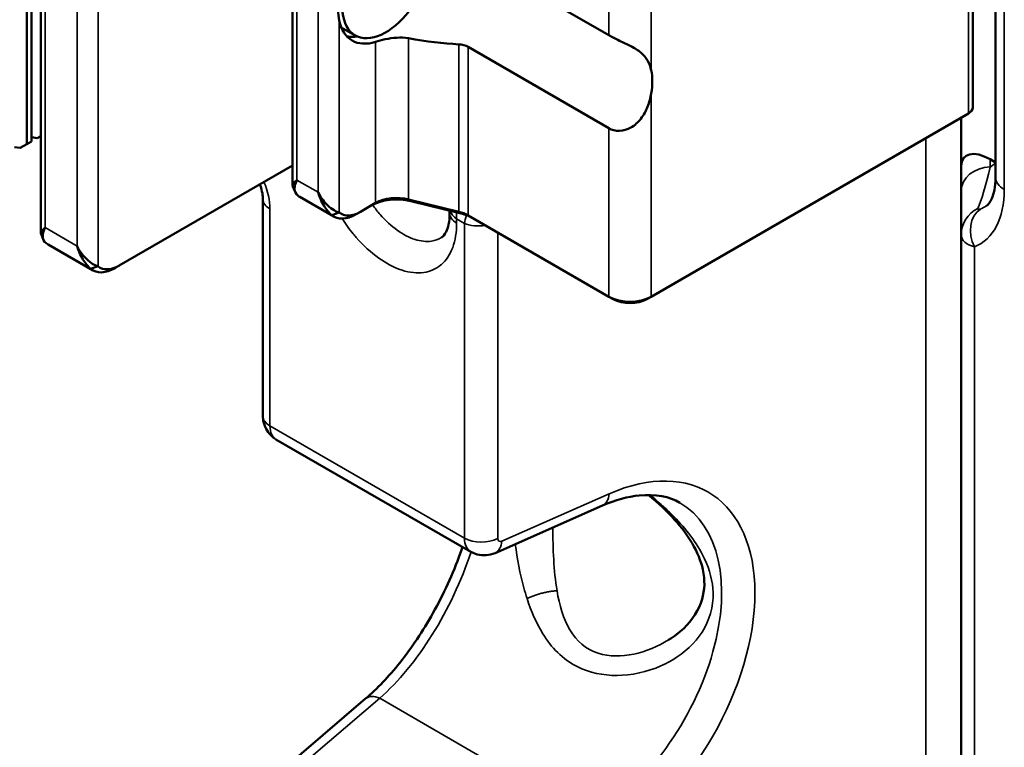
# Model space of a CAD drawing. Header units: millimetres. Extents: x 0 to 5104, y -184 to 1188.
# Tile 179 of 221: x 1298 to 1320, y 551 to 567. Entities that reach past the tile are written whole.
import ezdxf

# ---------------------------------------------------------------- set-up
doc = ezdxf.new("R2010")
doc.units = ezdxf.units.MM
doc.header["$LTSCALE"] = 2
doc.layers.add('Sichtbar (ISO)', color=7, linetype='Continuous', lineweight=50)
doc.layers.add('Sichtbar schmal (ISO)', color=7, linetype='Continuous', lineweight=35)

msp = doc.modelspace()

# ---------------------------------------------------------------- linework, layer by layer
at = {"layer": 'Sichtbar (ISO)'}
for p, q in [((1319.588, 565.409), (1319.588, 592.353)), ((1320.094, 590.754), (1320.094, 563.851)), ((1298.502, 564.592), (1298.502, 589.958)), ((1298.607, 564.652), (1298.607, 590.018)), ((1304.425, 563.67), (1304.425, 589.765)), ((1298.81, 562.611), (1298.81, 587.073)), ((1311.476, 567.016), (1308.337, 568.828)), ((1305.51, 567.194), (1305.819, 567.015)), ((1308.337, 566.756), (1311.476, 564.944)), ((1312.419, 561.19), (1319.49, 565.273)), ((1319.329, 565.18), (1319.329, 564.098)), ((1298.731, 564.724), (1298.607, 564.743)), ((1298.731, 564.724), (1298.81, 564.77)), ((1298.354, 564.506), (1298.229, 564.526)), ((1298.354, 564.506), (1298.502, 564.592)), ((1298.502, 564.592), (1298.607, 564.652)), ((1300.563, 561.884), (1304.425, 564.114)), ((1319.329, 563.552), (1319.329, 564.098)), ((1320.094, 564.181), (1319.971, 564.253)), ((1305.342, 562.978), (1304.588, 563.413)), ((1319.329, 562.573), (1319.329, 563.552)), ((1303.764, 558.531), (1303.764, 563.364)), ((1305.937, 563.082), (1306.277, 563.279)), ((1307.011, 563.36), (1308.129, 563.084)), ((1308.181, 563.046), (1307.064, 563.322)), ((1305.465, 563.065), (1305.298, 563.008)), ((1305.937, 563.082), (1305.842, 563.027)), ((1307.926, 563.109), (1307.926, 563.049)), ((1308.337, 563.002), (1311.476, 561.19)), ((1319.329, 511.863), (1319.329, 562.573)), ((1299.968, 561.78), (1298.974, 562.355)), ((1299.924, 561.811), (1300.091, 561.868)), ((1300.468, 561.83), (1300.563, 561.884)), ((1311.476, 561.19), (1311.57, 561.136)), ((1312.419, 561.19), (1312.325, 561.136)), ((1304.055, 558.01), (1308.396, 555.503)), ((1308.939, 555.478), (1311.331, 556.533)), ((1308.26, 555.752), (1308.26, 555.752)), ((1304.026, 550.5), (1306.054, 552.232))]:
    msp.add_line(p, q, dxfattribs=at)
for centre, major_axis, ratio, start_param, end_param in [((1306.502, 568.199), (0.683, 1.184), 0.57735, 0.59037, 6.025369), ((1306.502, 568.199), (-0.75, -1.299), 0.57735, 5.708998, 6.854947), ((1306.243, 568.348), (-0.75, -1.299), 0.57735, 0.173721, 0.431848), ((1306.267, 568.335), (-3.699, 1.019), 0.308859, 1.857698, 2.181069), ((1311.382, 565.381), (-0.75, -1.299), 0.57735, 2.144984, 2.567405), ((1319.254, 565.409), (0.333, 0), 0.57735, 5.497787, 6.283185), ((1319.996, 563.693), (0.592, -0.61), 0.502411, 2.085632, 3.619413), ((1305.088, 564.279), (-0.5, -0.866), 0.57735, 6.190947, 6.283185), ((1306.749, 562.898), (-0.8, 0), 0.57735, 4.307497, 5.497787), ((1306.749, 563.006), (0.667, 0), 0.57735, 1.165905, 2.356194), ((1304.297, 563.364), (-0.533, 0), 0.57735, 6.283156, 6.283185), ((1305.842, 563.844), (-0.5, -0.866), 0.57735, 6.190947, 7.068583), ((1305.937, 563.79), (-0.433, -0.751), 0.57735, 6.190947, 7.068583), ((1307.866, 562.73), (0.667, 0), 0.57735, 0.785398, 1.165905), ((1307.866, 562.621), (-0.8, 0), 0.57735, 3.926991, 4.307497), ((1299.474, 563.221), (-0.5, -0.866), 0.57735, 6.190947, 6.283185), ((1300.563, 562.592), (-0.433, -0.751), 0.57735, 6.190947, 7.068583), ((1300.468, 562.646), (-0.5, -0.866), 0.57735, 6.190947, 7.068583), ((1311.948, 561.462), (0.667, 0), 0.57735, 3.926991, 5.497787), ((1311.948, 561.353), (-0.533, 0), 0.57735, 0.785398, 2.356194), ((1308.732, 556.079), (-0.337, -0.575), 0.581368, 0.003541, 0.005276), ((1308.723, 555.966), (0.215, -0.488), 0.605022, 6.283157, 6.283185)]:
    msp.add_ellipse(centre, major_axis=major_axis, ratio=ratio, start_param=start_param, end_param=end_param, dxfattribs=at)
for points, knots in [([(1305.465, 567.857), (1305.45, 567.761), (1305.44, 567.67), (1305.44, 567.504), (1305.45, 567.42), (1305.465, 567.343)], [0.30939669, 0.30939669, 0.30939669, 0.30939669, 0.35534297, 0.35534297, 0.40128925, 0.40128925, 0.40128925, 0.40128925]), ([(1307.011, 566.951), (1307.008, 566.951), (1307.005, 566.952), (1306.92, 566.966), (1306.83, 566.968), (1306.662, 566.958), (1306.573, 566.945), (1306.409, 566.911), (1306.335, 566.891), (1306.277, 566.872)], [0.3476651, 0.3476651, 0.3476651, 0.3476651, 0.3490803, 0.3490803, 0.3871078, 0.3871078, 0.4248221, 0.4248221, 0.4625363, 0.4625363, 0.4625363, 0.4625363]), ([(1312.419, 566.237), (1312.402, 566.316), (1312.376, 566.39), (1312.301, 566.52), (1312.252, 566.578), (1312.128, 566.682), (1312.053, 566.729), (1311.887, 566.815), (1311.797, 566.856), (1311.624, 566.938), (1311.541, 566.978), (1311.476, 567.016)], [0.0467498, 0.0467498, 0.0467498, 0.0467498, 0.0959927, 0.0959927, 0.143989, 0.143989, 0.1919854, 0.1919854, 0.233531, 0.233531, 0.2750767, 0.2750767, 0.2750767, 0.2750767]), ([(1311.476, 564.944), (1311.541, 564.906), (1311.624, 564.886), (1311.797, 564.891), (1311.887, 564.917), (1312.053, 565.009), (1312.128, 565.078), (1312.252, 565.238), (1312.301, 565.329), (1312.376, 565.522), (1312.402, 565.624), (1312.419, 565.723)], [0.82523, 0.82523, 0.82523, 0.82523, 0.8667756, 0.8667756, 0.9083212, 0.9083212, 0.9563176, 0.9563176, 1.0043139, 1.0043139, 1.0535568, 1.0535568, 1.0535568, 1.0535568]), ([(1319.891, 563.218), (1319.927, 563.243), (1319.969, 563.287), (1320.033, 563.429), (1320.054, 563.494), (1320.085, 563.651), (1320.094, 563.746), (1320.094, 563.851)], [0, 0, 0, 0, 0.1131365, 0.1131365, 0.1755994, 0.1755994, 0.2413187, 0.2413187, 0.2413187, 0.2413187]), ([(1303.764, 563.364), (1303.764, 563.402), (1303.76, 563.448), (1303.742, 563.548), (1303.727, 563.603), (1303.705, 563.67), (1303.7, 563.682), (1303.696, 563.693)], [0, 0, 0, 0, 0.02889822, 0.02889822, 0.05712966, 0.05712966, 0.0630577, 0.0630577, 0.0630577, 0.0630577]), ([(1304.429, 563.658), (1304.426, 563.665), (1304.425, 563.673), (1304.426, 563.678), (1304.43, 563.697), (1304.451, 563.727), (1304.522, 563.79)], [0.3733203, 0.3733203, 0.3733203, 0.3733203, 0.5, 0.5, 0.5, 1, 1, 1, 1]), ([(1304.522, 563.79), (1304.476, 563.688), (1304.47, 563.662), (1304.47, 563.596), (1304.47, 563.531), (1304.493, 563.485), (1304.544, 563.444)], [0, 0, 0, 0, 0.5, 0.5, 0.5, 1, 1, 1, 1]), ([(1304.994, 563.517), (1305.03, 563.445), (1305.069, 563.386), (1305.106, 563.339), (1305.143, 563.291), (1305.154, 563.277), (1305.205, 563.228), (1305.306, 563.131), (1305.402, 563.081), (1305.465, 563.065)], [0, 0, 0, 0, 0.25, 0.25, 0.25, 0.5, 0.5, 0.5, 1, 1, 1, 1]), ([(1305.298, 563.008), (1305.247, 563.05), (1305.172, 563.141), (1305.126, 563.218), (1305.102, 563.256), (1305.065, 563.33), (1305.052, 563.36), (1305.039, 563.389), (1305.017, 563.44), (1304.994, 563.517)], [0, 0, 0, 0, 0.5, 0.5, 0.5, 0.75, 0.75, 0.75, 1, 1, 1, 1]), ([(1307.741, 562.507), (1307.776, 562.528), (1307.812, 562.561), (1307.869, 562.681), (1307.888, 562.736), (1307.917, 562.873), (1307.926, 562.957), (1307.926, 563.049)], [0, 0, 0, 0, 0.0987725, 0.0987725, 0.1533101, 0.1533101, 0.2110172, 0.2110172, 0.2110172, 0.2110172]), ([(1298.815, 562.599), (1298.811, 562.607), (1298.81, 562.614), (1298.811, 562.619), (1298.815, 562.639), (1298.836, 562.669), (1298.908, 562.731)], [0.3733203, 0.3733203, 0.3733203, 0.3733203, 0.5, 0.5, 0.5, 1, 1, 1, 1]), ([(1298.908, 562.731), (1298.862, 562.63), (1298.855, 562.603), (1298.855, 562.538), (1298.855, 562.472), (1298.879, 562.426), (1298.93, 562.385)], [0, 0, 0, 0, 0.5, 0.5, 0.5, 1, 1, 1, 1]), ([(1299.62, 562.32), (1299.656, 562.247), (1299.695, 562.188), (1299.732, 562.141), (1299.769, 562.094), (1299.78, 562.079), (1299.831, 562.031), (1299.932, 561.933), (1300.028, 561.884), (1300.091, 561.868)], [0, 0, 0, 0, 0.25, 0.25, 0.25, 0.5, 0.5, 0.5, 1, 1, 1, 1]), ([(1299.924, 561.811), (1299.873, 561.853), (1299.798, 561.943), (1299.752, 562.02), (1299.728, 562.059), (1299.691, 562.132), (1299.678, 562.162), (1299.665, 562.192), (1299.643, 562.243), (1299.62, 562.32)], [0, 0, 0, 0, 0.5, 0.5, 0.5, 0.75, 0.75, 0.75, 1, 1, 1, 1]), ([(1304.022, 558.033), (1303.981, 558.061), (1303.944, 558.094), (1303.871, 558.178), (1303.837, 558.231), (1303.788, 558.346), (1303.773, 558.408), (1303.765, 558.491), (1303.764, 558.511), (1303.764, 558.531)], [0.00598564, 0.00598564, 0.00598564, 0.00598564, 0.02837343, 0.02837343, 0.05630389, 0.05630389, 0.08489425, 0.08489425, 0.09398721, 0.09398721, 0.09398721, 0.09398721]), ([(1313.06, 556.597), (1312.822, 556.735), (1312.515, 556.797), (1311.902, 556.736), (1311.621, 556.661), (1311.331, 556.533)], [0, 0, 0, 0, 0.2725024, 0.2725024, 0.4621259, 0.4621259, 0.4621259, 0.4621259]), ([(1312.808, 553.542), (1312.931, 553.617), (1313.044, 553.703), (1313.338, 553.984), (1313.483, 554.208), (1313.613, 554.652), (1313.621, 554.875), (1313.529, 555.301), (1313.445, 555.504), (1313.224, 555.878), (1313.09, 556.054), (1312.77, 556.411), (1312.574, 556.592), (1312.368, 556.763), (1312.363, 556.767), (1312.358, 556.771)], [0, 0, 0, 0, 0.0830801, 0.0830801, 0.243535, 0.243535, 0.3798175, 0.3798175, 0.4924573, 0.4924573, 0.5955992, 0.5955992, 0.7137216, 0.7137216, 0.7164654, 0.7164654, 0.7164654, 0.7164654]), ([(1306.054, 552.232), (1306.309, 552.449), (1306.57, 552.724), (1307.078, 553.362), (1307.331, 553.738), (1307.79, 554.557), (1307.999, 555.013), (1308.18, 555.515), (1308.196, 555.562), (1308.213, 555.609)], [0, 0, 0, 0, 0.1952059, 0.1952059, 0.4034109, 0.4034109, 0.6228712, 0.6228712, 0.6456859, 0.6456859, 0.6456859, 0.6456859]), ([(1308.939, 555.478), (1308.875, 555.45), (1308.807, 555.433), (1308.673, 555.423), (1308.606, 555.429), (1308.492, 555.459), (1308.443, 555.479), (1308.398, 555.505)], [0, 0, 0, 0, 0.03126972, 0.03126972, 0.06087262, 0.06087262, 0.08451201, 0.08451201, 0.08451201, 0.08451201])]:
    msp.add_open_spline(points, degree=3, knots=knots, dxfattribs=at)
for points in [[(1308.337, 566.756), (1308.279, 566.79), (1308.207, 566.81), (1308.129, 566.814)], [(1304.481, 563.529), (1304.464, 563.572), (1304.446, 563.615), (1304.427, 563.657)], [(1319.84, 563.566), (1319.84, 563.566), (1319.841, 563.566), (1319.841, 563.566)], [(1298.866, 562.47), (1298.85, 562.514), (1298.832, 562.556), (1298.813, 562.599)], [(1307.74, 562.507), (1307.74, 562.507), (1307.741, 562.507), (1307.741, 562.507)], [(1312.807, 553.541), (1312.807, 553.541), (1312.808, 553.542), (1312.808, 553.542)]]:
    msp.add_open_spline(points, degree=3, dxfattribs=at)
at = {"layer": 'Sichtbar schmal (ISO)'}
for p, q in [((1319.49, 592.271), (1319.49, 565.273)), ((1320.29, 590.482), (1320.29, 563.579)), ((1304.522, 589.373), (1304.522, 563.79)), ((1304.994, 563.517), (1304.994, 589.101)), ((1298.908, 586.681), (1298.908, 562.731)), ((1300.091, 586.723), (1300.091, 561.868)), ((1299.62, 562.32), (1299.62, 586.27)), ((1312.419, 583.142), (1312.419, 566.237)), ((1311.476, 567.016), (1311.476, 582.363)), ((1305.465, 567.343), (1305.465, 563.065)), ((1307.011, 566.951), (1307.011, 563.36)), ((1306.277, 563.279), (1306.277, 566.872)), ((1308.129, 563.084), (1308.129, 566.814)), ((1308.337, 566.756), (1308.337, 563.002)), ((1312.419, 565.723), (1312.419, 561.19)), ((1311.476, 561.19), (1311.476, 564.944)), ((1318.544, 545.233), (1318.544, 564.726)), ((1319.971, 564.253), (1319.971, 564.081)), ((1319.971, 564.081), (1320.094, 564.168)), ((1304.522, 563.79), (1304.994, 563.517)), ((1307.011, 563.36), (1307.064, 563.322)), ((1303.92, 563.146), (1303.92, 558.313)), ((1308.129, 563.084), (1308.181, 563.046)), ((1308.257, 562.822), (1308.082, 562.923)), ((1308.082, 562.923), (1308.082, 562.832)), ((1308.257, 555.809), (1308.257, 562.822)), ((1298.908, 562.731), (1299.62, 562.32)), ((1308.998, 562.621), (1308.998, 555.802)), ((1319.622, 562.303), (1319.622, 511.317)), ((1303.92, 558.313), (1308.257, 555.809)), ((1309.087, 555.741), (1311.48, 556.796)), ((1306.368, 552.241), (1304.34, 550.509)), ((1311.083, 549.519), (1306.368, 552.241))]:
    msp.add_line(p, q, dxfattribs=at)
for centre, major_axis, ratio, start_param, end_param in [((1319.996, 563.552), (-0.667, 0), 0.794556, 4.749405, 6.283185), ((1319.996, 565.739), (0.413, 2.727), 0.100946, 3.482631, 4.074312), ((1320.761, 563.851), (-0.667, 0), 0.57735, 0, 0.785398), ((1303.065, 563.636), (0.607, -1.038), 0.579783, 0.780594, 1.344903), ((1318.402, 564.675), (1.337, -2.316), 0.575771, 6.199248, 7.067214), ((1320.413, 560.825), (-1.5, 2.598), 0.57735, 5.778102, 5.778228), ((1304.297, 563.364), (-0.533, 0), 0.57735, 0, 0.785398), ((1318.873, 564.947), (0.952, -1.77), 0.574381, 6.216416, 6.350072), ((1308.459, 563.049), (-0.533, 0), 0.57735, 0, 0.785398), ((1308.459, 563.141), (-0.532, 0.066), 0.643757, 0.290432, 0.865074), ((1308.459, 563.141), (-0.209, -0.493), 0.643757, 5.118125, 5.418111), ((1308.634, 563.04), (-0.311, -0.436), 0.501682, 5.12927, 5.546246), ((1319.996, 562.573), (-0.667, 0), 0.975255, 5.173737, 6.283185), ((1320.093, 562.575), (-0.246, 0.619), 0.813606, 0.192053, 1.68913), ((1308.634, 563.04), (-0.533, -0.051), 0.501682, 0.736939, 1.687215), ((1304.297, 558.531), (-0.533, 0), 0.57735, 0, 0.785398), ((1304.38, 558.592), (-0.321, -0.584), 0.563007, 5.486099, 6.271498), ((1311.169, 552.67), (2.565, 4.138), 0.597134, 4.032973, 7.000032), ((1310.805, 552.895), (-2.299, -3.675), 0.599513, 0.893862, 3.161404), ((1311.116, 557.021), (0.215, -0.488), 0.605022, 0, 0.848045), ((1308.732, 556.079), (-0.337, -0.575), 0.581368, 5.501328, 6.286726), ((1308.634, 556.027), (0.533, 0), 0.57735, 3.926991, 5.462881), ((1308.723, 555.966), (0.215, -0.488), 0.605022, 0, 0.848045), ((1309.096, 555.854), (0.07, 0.113), 0.597134, 2.37491, 3.85844), ((1306.137, 555.59), (-1.768, -3.976), 0.493588, 0.820616, 1.765037), ((1306.401, 551.826), (-0.346, 0.406), 0.591049, 5.395823, 6.283185)]:
    msp.add_ellipse(centre, major_axis=major_axis, ratio=ratio, start_param=start_param, end_param=end_param, dxfattribs=at)
for points, knots in [([(1306.208, 563.238), (1306.262, 563.161), (1306.32, 563.087), (1306.38, 563.019), (1306.498, 562.883), (1306.628, 562.764), (1306.759, 562.671), (1306.89, 562.577), (1307.025, 562.507), (1307.154, 562.467), (1307.283, 562.426), (1307.409, 562.413), (1307.521, 562.429), (1307.6, 562.441), (1307.674, 562.467), (1307.74, 562.507)], [0.2056365, 0.2056365, 0.2056365, 0.2056365, 0.2674865, 0.2674865, 0.2674865, 0.3894968, 0.3894968, 0.3894968, 0.5115431, 0.5115431, 0.5115431, 0.6336097, 0.6336097, 0.6336097, 0.7196336, 0.7196336, 0.7196336, 0.7196336]), ([(1319.699, 563.155), (1319.695, 563.146), (1319.695, 563.14), (1319.7, 563.136), (1319.701, 563.136), (1319.703, 563.135), (1319.705, 563.134), (1319.712, 563.133), (1319.724, 563.134), (1319.739, 563.139), (1319.744, 563.14), (1319.75, 563.142), (1319.755, 563.145)], [0, 0, 0, 0, 0.382722, 0.382722, 0.382722, 0.476359, 0.476359, 0.476359, 0.869836, 0.869836, 0.869836, 1, 1, 1, 1]), ([(1308.082, 562.832), (1308.082, 562.631), (1308.052, 562.444), (1307.994, 562.288), (1307.936, 562.131), (1307.85, 562), (1307.741, 561.906), (1307.736, 561.902), (1307.73, 561.897), (1307.725, 561.893), (1307.619, 561.806), (1307.491, 561.751), (1307.35, 561.731), (1307.203, 561.71), (1307.037, 561.727), (1306.867, 561.781), (1306.851, 561.786), (1306.835, 561.792), (1306.818, 561.797), (1306.663, 561.853), (1306.502, 561.94), (1306.346, 562.051), (1306.173, 562.175), (1306.001, 562.331), (1305.845, 562.51), (1305.823, 562.535), (1305.8, 562.562), (1305.778, 562.589), (1305.689, 562.696), (1305.605, 562.811), (1305.528, 562.931)], [0, 0, 0, 0, 0.1221658, 0.1221658, 0.1221658, 0.2442683, 0.2442683, 0.2442683, 0.2500684, 0.2500684, 0.2500684, 0.3663585, 0.3663585, 0.3663585, 0.4884221, 0.4884221, 0.4884221, 0.500113, 0.500113, 0.500113, 0.6104741, 0.6104741, 0.6104741, 0.7324916, 0.7324916, 0.7324916, 0.7501384, 0.7501384, 0.7501384, 0.8207209, 0.8207209, 0.8207209, 0.8207209]), ([(1312.388, 556.771), (1312.485, 556.693), (1312.581, 556.612), (1312.674, 556.528), (1312.742, 556.468), (1312.809, 556.405), (1312.874, 556.341), (1313.152, 556.066), (1313.395, 555.765), (1313.564, 555.439), (1313.69, 555.195), (1313.771, 554.941), (1313.793, 554.69), (1313.795, 554.669), (1313.797, 554.649), (1313.798, 554.628), (1313.8, 554.577), (1313.8, 554.527), (1313.798, 554.477), (1313.784, 554.162), (1313.67, 553.867), (1313.488, 553.621), (1313.311, 553.382), (1313.07, 553.187), (1312.802, 553.043), (1312.786, 553.035), (1312.769, 553.026), (1312.752, 553.017), (1312.45, 552.865), (1312.114, 552.772), (1311.773, 552.752), (1311.465, 552.734), (1311.149, 552.781), (1310.872, 552.898), (1310.832, 552.915), (1310.792, 552.934), (1310.754, 552.954), (1310.448, 553.113), (1310.194, 553.367), (1310.002, 553.68), (1309.856, 553.916), (1309.743, 554.177), (1309.651, 554.465)], [0.4803677, 0.4803677, 0.4803677, 0.4803677, 0.5, 0.5, 0.5, 0.5142849, 0.5142849, 0.5142849, 0.5754869, 0.5754869, 0.5754869, 0.6212064, 0.6212064, 0.6212064, 0.625, 0.625, 0.625, 0.6342601, 0.6342601, 0.6342601, 0.6928501, 0.6928501, 0.6928501, 0.75, 0.75, 0.75, 0.7535431, 0.7535431, 0.7535431, 0.8172216, 0.8172216, 0.8172216, 0.875, 0.875, 0.875, 0.8833545, 0.8833545, 0.8833545, 0.9498218, 0.9498218, 0.9498218, 1, 1, 1, 1]), ([(1309.651, 554.465), (1309.626, 554.542), (1309.603, 554.622), (1309.581, 554.702), (1309.496, 555.014), (1309.432, 555.347), (1309.389, 555.678)], [0, 0, 0, 0, 0.01353745, 0.01353745, 0.01353745, 0.06584364, 0.06584364, 0.06584364, 0.06584364]), ([(1310.32, 554.638), (1310.424, 553.998), (1310.68, 553.414), (1311.236, 553.243), (1311.737, 553.09), (1312.329, 553.249), (1312.807, 553.541)], [0, 0, 0, 0, 0.125, 0.125, 0.125, 0.237632, 0.237632, 0.237632, 0.237632])]:
    msp.add_open_spline(points, degree=3, knots=knots, dxfattribs=at)
for points in [[(1319.622, 562.303), (1319.441, 562.348), (1319.329, 562.45), (1319.329, 562.573)], [(1310.228, 556.048), (1310.225, 555.574), (1310.247, 555.081), (1310.32, 554.638)]]:
    msp.add_open_spline(points, degree=3, dxfattribs=at)
msp.add_rational_spline([(1310.32, 554.638), (1309.966, 554.614), (1309.651, 554.465)], [1.00007159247, 0.855209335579, 0.999857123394], degree=2, dxfattribs=at)

doc.saveas('drawing.dxf')
